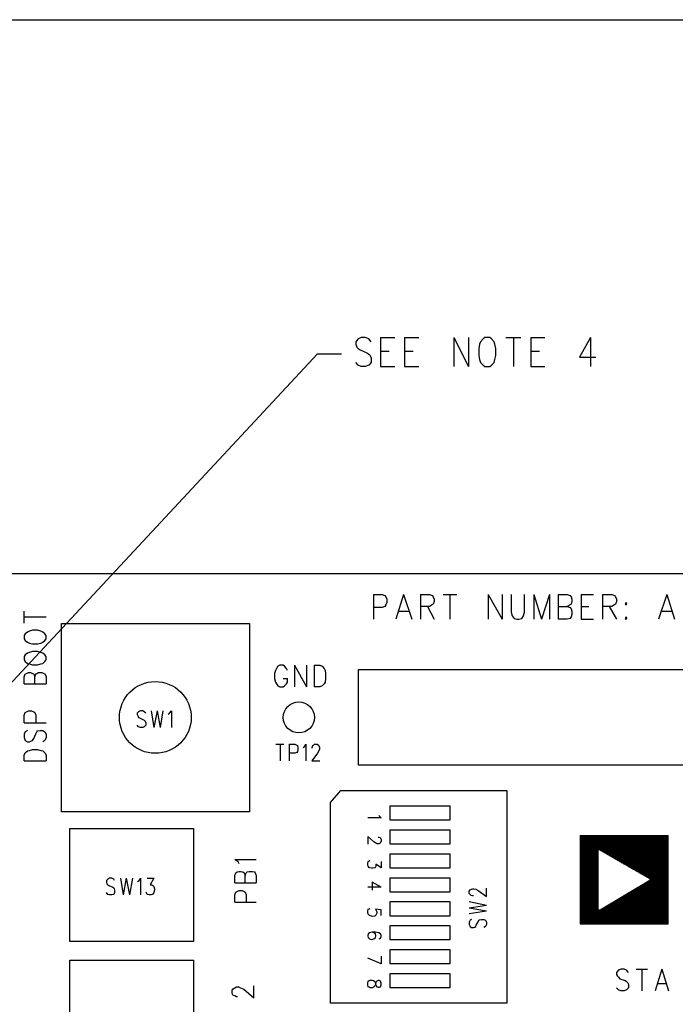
# Model space of a CAD drawing. Extents: x 11.9 to 28.1, y 10.8 to 21.2.
# Tile 45 of 53: x 19.9 to 21.3, y 19.1 to 21.2. Entities that reach past the tile are written whole.
import ezdxf

# ---------------------------------------------------------------- set-up
doc = ezdxf.new("R2010")
doc.units = 0
doc.header["$MEASUREMENT"] = 0
doc.layers.add('LAYNR1', color=2, linetype='Continuous')

msp = doc.modelspace()

# ---------------------------------------------------------------- linework, layer by layer
at = {"layer": 'LAYNR1', "color": 7}
for points in [[(11.892, 21.199), (28.093, 21.199)], [(20.623, 20.526), (20.618, 20.532), (20.611, 20.535), (20.602, 20.535), (20.596, 20.532), (20.591, 20.526), (20.591, 20.521)], [(20.643, 20.535), (20.643, 20.474)], [(20.643, 20.535), (20.673, 20.535)], [(20.693, 20.535), (20.693, 20.474)], [(20.693, 20.535), (20.723, 20.535)], [(20.796, 20.535), (20.796, 20.474)], [(20.796, 20.535), (20.827, 20.474)], [(20.827, 20.535), (20.827, 20.474)], [(20.861, 20.535), (20.857, 20.532), (20.852, 20.526), (20.85, 20.521)], [(20.882, 20.521), (20.88, 20.526), (20.875, 20.532), (20.871, 20.535), (20.861, 20.535)], [(20.905, 20.535), (20.936, 20.535)], [(20.921, 20.535), (20.921, 20.474)], [(20.957, 20.535), (20.957, 20.474)], [(20.957, 20.535), (20.986, 20.535)], [(21.082, 20.535), (21.059, 20.494), (21.093, 20.494)], [(21.082, 20.535), (21.082, 20.474)], [(20.591, 20.521), (20.593, 20.515), (20.596, 20.512), (20.6, 20.509), (20.614, 20.503), (20.618, 20.5), (20.621, 20.497)], [(20.85, 20.521), (20.848, 20.512), (20.848, 20.497)], [(20.884, 20.497), (20.884, 20.512), (20.882, 20.521)], [(19.677, 19.606), (20.511, 20.501), (20.561, 20.501)], [(20.621, 20.497), (20.623, 20.492), (20.623, 20.483), (20.618, 20.477), (20.611, 20.474)], [(20.643, 20.506), (20.661, 20.506)], [(20.693, 20.506), (20.711, 20.506)], [(20.848, 20.497), (20.85, 20.489), (20.852, 20.483), (20.857, 20.477), (20.861, 20.474)], [(20.871, 20.474), (20.875, 20.477), (20.88, 20.483), (20.882, 20.489), (20.884, 20.497)], [(20.957, 20.506), (20.975, 20.506)], [(20.602, 20.474), (20.596, 20.477), (20.591, 20.483)], [(20.611, 20.474), (20.602, 20.474)], [(20.643, 20.474), (20.673, 20.474)], [(20.693, 20.474), (20.723, 20.474)], [(20.861, 20.474), (20.871, 20.474)], [(20.957, 20.474), (20.986, 20.474)], [(23.448, 20.041), (13.097, 20.041)], [(20.628, 19.998), (20.628, 19.946)], [(20.628, 19.998), (20.646, 19.998), (20.652, 19.996), (20.654, 19.993), (20.656, 19.988), (20.656, 19.981), (20.654, 19.976), (20.652, 19.973), (20.646, 19.971), (20.628, 19.971)], [(20.691, 19.998), (20.675, 19.946)], [(20.691, 19.998), (20.708, 19.946)], [(20.726, 19.998), (20.726, 19.946)], [(20.726, 19.998), (20.745, 19.998), (20.751, 19.996), (20.753, 19.993), (20.755, 19.988), (20.755, 19.983), (20.753, 19.978), (20.751, 19.976), (20.745, 19.973), (20.726, 19.973)], [(20.774, 19.998), (20.802, 19.998)], [(20.788, 19.998), (20.788, 19.946)], [(20.868, 19.998), (20.868, 19.946)], [(20.868, 19.998), (20.897, 19.946)], [(20.897, 19.998), (20.897, 19.946)], [(20.916, 19.998), (20.916, 19.961), (20.918, 19.953), (20.922, 19.948), (20.928, 19.946)], [(20.944, 19.961), (20.944, 19.998)], [(20.963, 19.998), (20.963, 19.946)], [(20.963, 19.998), (20.979, 19.946)], [(20.996, 19.998), (20.979, 19.946)], [(20.996, 19.998), (20.996, 19.946)], [(21.014, 19.998), (21.014, 19.946)], [(21.014, 19.998), (21.033, 19.998), (21.039, 19.996), (21.041, 19.993), (21.043, 19.988), (21.043, 19.983), (21.041, 19.978), (21.039, 19.976), (21.033, 19.973)], [(21.062, 19.998), (21.062, 19.946)], [(21.062, 19.998), (21.088, 19.998)], [(21.107, 19.998), (21.107, 19.946)], [(21.107, 19.998), (21.126, 19.998)], [(21.126, 19.998), (21.132, 19.996), (21.134, 19.993), (21.136, 19.988), (21.136, 19.983), (21.134, 19.978), (21.132, 19.976), (21.126, 19.973)], [(21.241, 19.998), (21.224, 19.946)], [(21.241, 19.998), (21.257, 19.946)], [(19.898, 19.938), (19.898, 19.963)], [(20.681, 19.963), (20.702, 19.963)], [(20.741, 19.973), (20.755, 19.946)], [(20.932, 19.946), (20.938, 19.948), (20.942, 19.953), (20.944, 19.961)], [(21.014, 19.973), (21.033, 19.973), (21.039, 19.971), (21.041, 19.968), (21.043, 19.963), (21.043, 19.956), (21.041, 19.951), (21.039, 19.948), (21.033, 19.946)], [(21.062, 19.973), (21.078, 19.973)], [(21.126, 19.973), (21.107, 19.973)], [(21.121, 19.973), (21.136, 19.946)], [(21.23, 19.963), (21.251, 19.963)], [(19.898, 19.951), (19.944, 19.951)], [(20.928, 19.946), (20.932, 19.946)], [(21.033, 19.946), (21.014, 19.946)], [(21.062, 19.946), (21.088, 19.946)], [(21.156, 19.951), (21.154, 19.948), (21.156, 19.946)], [(21.156, 19.946), (21.158, 19.948), (21.156, 19.951)], [(19.905, 19.919), (19.9, 19.916)], [(19.909, 19.921), (19.905, 19.919)], [(19.915, 19.923), (19.909, 19.921)], [(19.926, 19.923), (19.915, 19.923)], [(19.933, 19.921), (19.926, 19.923)], [(19.937, 19.919), (19.933, 19.921)], [(19.941, 19.916), (19.937, 19.919)], [(19.976, 19.544), (19.976, 19.937)], [(19.976, 19.937), (20.369, 19.937)], [(20.369, 19.937), (20.369, 19.544)], [(19.9, 19.916), (19.898, 19.912)], [(19.898, 19.912), (19.898, 19.905)], [(19.898, 19.905), (19.9, 19.902)], [(19.9, 19.902), (19.905, 19.898)], [(19.905, 19.898), (19.909, 19.896)], [(19.933, 19.896), (19.937, 19.898)], [(19.937, 19.898), (19.941, 19.902)], [(19.944, 19.912), (19.941, 19.916)], [(19.941, 19.902), (19.944, 19.905)], [(19.944, 19.905), (19.944, 19.912)], [(19.909, 19.877), (19.905, 19.875)], [(19.909, 19.896), (19.915, 19.895)], [(19.915, 19.879), (19.909, 19.877)], [(19.915, 19.895), (19.926, 19.895)], [(19.926, 19.879), (19.915, 19.879)], [(19.926, 19.895), (19.933, 19.896)], [(19.933, 19.877), (19.926, 19.879)], [(19.937, 19.875), (19.933, 19.877)], [(19.9, 19.872), (19.898, 19.868)], [(19.898, 19.868), (19.898, 19.861)], [(19.898, 19.861), (19.9, 19.858)], [(19.905, 19.875), (19.9, 19.872)], [(19.9, 19.858), (19.905, 19.854)], [(19.941, 19.872), (19.937, 19.875)], [(19.937, 19.854), (19.941, 19.858)], [(19.944, 19.868), (19.941, 19.872)], [(19.941, 19.858), (19.944, 19.861)], [(19.944, 19.861), (19.944, 19.868)], [(19.903, 19.833), (19.907, 19.835)], [(19.905, 19.854), (19.909, 19.853)], [(19.907, 19.835), (19.911, 19.835)], [(19.909, 19.853), (19.915, 19.851)], [(19.911, 19.835), (19.915, 19.833)], [(19.915, 19.851), (19.926, 19.851)], [(19.924, 19.833), (19.928, 19.835)], [(19.926, 19.851), (19.933, 19.853)], [(19.928, 19.835), (19.935, 19.835)], [(19.933, 19.853), (19.937, 19.854)], [(19.935, 19.835), (19.939, 19.833)], [(20.423, 19.839), (20.421, 19.833), (20.421, 19.822)], [(20.448, 19.839), (20.446, 19.843), (20.442, 19.848), (20.439, 19.85), (20.432, 19.85), (20.428, 19.848), (20.425, 19.843), (20.423, 19.839)], [(20.463, 19.85), (20.463, 19.805)], [(20.463, 19.85), (20.488, 19.805)], [(20.488, 19.85), (20.488, 19.805)], [(20.504, 19.85), (20.504, 19.805)], [(20.504, 19.85), (20.516, 19.85), (20.521, 19.848), (20.525, 19.843), (20.527, 19.839)], [(20.527, 19.839), (20.528, 19.833), (20.528, 19.822)], [(20.597, 19.641), (20.597, 19.841)], [(20.597, 19.841), (22.298, 19.841)], [(19.898, 19.826), (19.9, 19.832)], [(19.898, 19.811), (19.898, 19.826)], [(19.9, 19.832), (19.903, 19.833)], [(19.915, 19.833), (19.918, 19.832)], [(19.918, 19.832), (19.92, 19.826)], [(19.92, 19.826), (19.922, 19.832)], [(19.92, 19.811), (19.92, 19.826)], [(19.922, 19.832), (19.924, 19.833)], [(19.939, 19.833), (19.941, 19.832)], [(19.941, 19.832), (19.944, 19.826)], [(19.944, 19.826), (19.944, 19.811)], [(20.421, 19.822), (20.423, 19.815), (20.425, 19.811), (20.428, 19.807), (20.432, 19.805)], [(20.439, 19.805), (20.442, 19.807), (20.446, 19.811), (20.448, 19.815), (20.448, 19.822)], [(20.439, 19.822), (20.448, 19.822)], [(20.528, 19.822), (20.527, 19.815), (20.525, 19.811), (20.521, 19.807), (20.516, 19.805)], [(19.898, 19.811), (19.944, 19.811)], [(20.432, 19.805), (20.439, 19.805)], [(20.516, 19.805), (20.504, 19.805)], [(19.9, 19.751), (19.903, 19.753)], [(19.903, 19.753), (19.907, 19.755)], [(19.907, 19.755), (19.913, 19.755)], [(19.913, 19.755), (19.918, 19.753)], [(19.918, 19.753), (19.92, 19.751)], [(20.137, 19.753), (20.134, 19.75)], [(20.141, 19.755), (20.137, 19.753)], [(20.146, 19.755), (20.141, 19.755)], [(20.149, 19.753), (20.146, 19.755)], [(20.152, 19.75), (20.149, 19.753)], [(20.163, 19.755), (20.169, 19.72)], [(20.176, 19.755), (20.169, 19.72)], [(20.176, 19.755), (20.182, 19.72)], [(20.188, 19.755), (20.182, 19.72)], [(20.202, 19.75), (20.206, 19.755)], [(20.206, 19.755), (20.206, 19.72)], [(19.898, 19.746), (19.9, 19.751)], [(19.898, 19.73), (19.898, 19.746)], [(19.92, 19.751), (19.922, 19.746)], [(19.922, 19.746), (19.922, 19.73)], [(20.134, 19.75), (20.134, 19.747)], [(20.134, 19.747), (20.136, 19.743)], [(20.136, 19.743), (20.137, 19.741)], [(20.137, 19.741), (20.139, 19.74)], [(20.139, 19.74), (20.147, 19.736)], [(20.147, 19.736), (20.149, 19.735)], [(20.149, 19.735), (20.151, 19.733)], [(20.151, 19.733), (20.152, 19.73)], [(20.199, 19.748), (20.202, 19.75)], [(19.898, 19.73), (19.944, 19.73)], [(19.9, 19.711), (19.898, 19.706)], [(19.905, 19.714), (19.9, 19.711)], [(19.922, 19.707), (19.924, 19.711)], [(19.924, 19.711), (19.926, 19.713)], [(19.926, 19.713), (19.931, 19.714)], [(19.931, 19.714), (19.937, 19.714)], [(19.937, 19.714), (19.941, 19.711)], [(19.941, 19.711), (19.944, 19.706)], [(20.137, 19.721), (20.134, 19.725)], [(20.141, 19.72), (20.137, 19.721)], [(20.146, 19.72), (20.141, 19.72)], [(20.149, 19.721), (20.146, 19.72)], [(20.152, 19.725), (20.149, 19.721)], [(20.152, 19.73), (20.152, 19.725)], [(19.898, 19.706), (19.898, 19.699)], [(19.898, 19.699), (19.9, 19.693)], [(19.9, 19.693), (19.905, 19.69)], [(19.909, 19.69), (19.913, 19.692)], [(19.913, 19.692), (19.915, 19.693)], [(19.915, 19.693), (19.918, 19.697)], [(19.918, 19.697), (19.922, 19.707)], [(19.941, 19.693), (19.937, 19.69)], [(19.944, 19.699), (19.941, 19.693)], [(19.944, 19.706), (19.944, 19.699)], [(19.9, 19.667), (19.905, 19.671)], [(19.905, 19.69), (19.909, 19.69)], [(19.905, 19.671), (19.909, 19.672)], [(19.909, 19.672), (19.915, 19.674)], [(19.915, 19.674), (19.926, 19.674)], [(19.926, 19.674), (19.933, 19.672)], [(19.933, 19.672), (19.937, 19.671)], [(19.937, 19.671), (19.941, 19.667)], [(20.424, 19.685), (20.441, 19.685)], [(20.433, 19.685), (20.433, 19.65)], [(20.452, 19.685), (20.452, 19.65)], [(20.452, 19.685), (20.464, 19.685), (20.468, 19.683), (20.469, 19.682), (20.47, 19.678), (20.47, 19.673), (20.469, 19.67), (20.468, 19.668), (20.464, 19.666), (20.452, 19.666)], [(20.481, 19.678), (20.484, 19.68), (20.487, 19.685), (20.487, 19.65)], [(20.5, 19.677), (20.5, 19.678), (20.501, 19.682), (20.503, 19.683), (20.505, 19.685), (20.51, 19.685), (20.513, 19.683), (20.514, 19.682), (20.515, 19.678), (20.515, 19.675), (20.514, 19.671), (20.511, 19.666), (20.499, 19.65), (20.516, 19.65)], [(19.898, 19.662), (19.9, 19.667)], [(19.898, 19.65), (19.898, 19.662)], [(19.898, 19.65), (19.944, 19.65)], [(19.941, 19.667), (19.944, 19.662)], [(19.944, 19.662), (19.944, 19.65)], [(22.298, 19.641), (20.597, 19.641)], [(20.538, 19.563), (20.56, 19.588)], [(20.56, 19.588), (20.907, 19.588)], [(20.907, 19.588), (20.907, 19.144)], [(20.538, 19.144), (20.538, 19.563)], [(20.663, 19.526), (20.663, 19.556)], [(20.663, 19.556), (20.788, 19.556)], [(20.788, 19.556), (20.788, 19.526)], [(20.369, 19.544), (19.976, 19.544)], [(20.639, 19.537), (20.64, 19.535), (20.644, 19.531), (20.616, 19.531)], [(20.788, 19.526), (20.663, 19.526)], [(19.993, 19.273), (19.993, 19.509)], [(19.993, 19.509), (20.252, 19.509)], [(20.252, 19.509), (20.252, 19.273)], [(20.663, 19.476), (20.663, 19.506)], [(20.663, 19.506), (20.788, 19.506)], [(20.788, 19.506), (20.788, 19.476)], [(20.643, 19.48), (20.642, 19.478), (20.639, 19.477), (20.636, 19.477), (20.633, 19.478), (20.629, 19.481), (20.616, 19.492)], [(20.616, 19.492), (20.616, 19.476)], [(20.638, 19.491), (20.639, 19.491), (20.642, 19.49), (20.643, 19.489)], [(20.643, 19.489), (20.644, 19.486), (20.644, 19.482), (20.643, 19.48)], [(21.06, 19.494), (21.06, 19.31)], [(21.06, 19.494), (21.244, 19.494)], [(21.06, 19.493), (21.244, 19.493)], [(21.06, 19.491), (21.244, 19.491)], [(21.06, 19.49), (21.244, 19.49)], [(21.06, 19.488), (21.244, 19.488)], [(21.06, 19.486), (21.244, 19.486)], [(21.06, 19.485), (21.244, 19.485)], [(21.244, 19.31), (21.244, 19.494)], [(20.788, 19.476), (20.663, 19.476)], [(21.06, 19.483), (21.244, 19.483)], [(21.06, 19.482), (21.244, 19.482)], [(21.06, 19.48), (21.244, 19.48)], [(21.06, 19.479), (21.244, 19.479)], [(21.06, 19.477), (21.244, 19.477)], [(21.06, 19.476), (21.244, 19.476)], [(21.06, 19.474), (21.244, 19.474)], [(21.06, 19.473), (21.244, 19.473)], [(21.06, 19.471), (21.244, 19.471)], [(21.06, 19.469), (21.244, 19.469)], [(21.06, 19.468), (21.244, 19.468)], [(21.06, 19.466), (21.244, 19.466)], [(21.06, 19.465), (21.098, 19.465)], [(21.098, 19.338), (21.098, 19.465)], [(21.098, 19.465), (21.1, 19.465)], [(21.1, 19.465), (21.244, 19.465)], [(21.1, 19.465), (21.209, 19.402)], [(20.345, 19.439), (20.338, 19.444)], [(20.338, 19.444), (20.383, 19.444)], [(20.663, 19.426), (20.663, 19.456)], [(20.663, 19.456), (20.788, 19.456)], [(20.788, 19.456), (20.788, 19.426)], [(21.06, 19.463), (21.098, 19.463)], [(21.06, 19.462), (21.098, 19.462)], [(21.06, 19.46), (21.098, 19.46)], [(21.06, 19.459), (21.098, 19.459)], [(21.06, 19.457), (21.098, 19.457)], [(21.06, 19.455), (21.098, 19.455)], [(21.06, 19.454), (21.098, 19.454)], [(21.06, 19.452), (21.098, 19.452)], [(21.06, 19.451), (21.098, 19.451)], [(21.06, 19.449), (21.098, 19.449)], [(21.06, 19.448), (21.098, 19.448)], [(21.06, 19.446), (21.098, 19.446)], [(21.06, 19.445), (21.098, 19.445)], [(21.103, 19.463), (21.244, 19.463)], [(21.106, 19.462), (21.244, 19.462)], [(21.108, 19.46), (21.244, 19.46)], [(21.111, 19.459), (21.244, 19.459)], [(21.114, 19.457), (21.244, 19.457)], [(21.117, 19.455), (21.244, 19.455)], [(21.119, 19.454), (21.244, 19.454)], [(21.122, 19.452), (21.244, 19.452)], [(21.125, 19.451), (21.244, 19.451)], [(21.127, 19.449), (21.244, 19.449)], [(21.13, 19.448), (21.244, 19.448)], [(21.132, 19.446), (21.244, 19.446)], [(21.135, 19.445), (21.244, 19.445)], [(20.347, 19.435), (20.345, 19.439)], [(20.617, 19.43), (20.616, 19.433), (20.616, 19.436), (20.617, 19.44), (20.619, 19.441), (20.621, 19.442)], [(20.632, 19.428), (20.631, 19.427), (20.627, 19.426), (20.624, 19.426), (20.62, 19.427), (20.617, 19.43)], [(20.644, 19.44), (20.644, 19.427), (20.633, 19.434), (20.633, 19.431), (20.632, 19.428)], [(20.788, 19.426), (20.663, 19.426)], [(21.06, 19.443), (21.098, 19.443)], [(21.06, 19.441), (21.098, 19.441)], [(21.06, 19.44), (21.098, 19.44)], [(21.06, 19.438), (21.098, 19.438)], [(21.06, 19.437), (21.098, 19.437)], [(21.06, 19.435), (21.098, 19.435)], [(21.06, 19.434), (21.098, 19.434)], [(21.06, 19.432), (21.098, 19.432)], [(21.06, 19.431), (21.098, 19.431)], [(21.06, 19.429), (21.098, 19.429)], [(21.06, 19.428), (21.098, 19.428)], [(21.06, 19.426), (21.098, 19.426)], [(21.06, 19.424), (21.098, 19.424)], [(21.06, 19.423), (21.098, 19.423)], [(21.138, 19.443), (21.244, 19.443)], [(21.141, 19.441), (21.244, 19.441)], [(21.143, 19.44), (21.244, 19.44)], [(21.146, 19.438), (21.244, 19.438)], [(21.149, 19.437), (21.244, 19.437)], [(21.151, 19.435), (21.244, 19.435)], [(21.154, 19.434), (21.244, 19.434)], [(21.157, 19.432), (21.244, 19.432)], [(21.16, 19.431), (21.244, 19.431)], [(21.162, 19.429), (21.244, 19.429)], [(21.165, 19.428), (21.244, 19.428)], [(21.167, 19.426), (21.244, 19.426)], [(21.17, 19.424), (21.244, 19.424)], [(21.173, 19.423), (21.244, 19.423)], [(20.087, 19.4), (20.085, 19.403), (20.081, 19.405), (20.076, 19.405), (20.073, 19.403), (20.07, 19.4), (20.07, 19.397), (20.071, 19.393), (20.073, 19.391), (20.075, 19.39), (20.083, 19.386), (20.085, 19.385), (20.086, 19.383), (20.087, 19.38), (20.087, 19.375), (20.085, 19.371), (20.081, 19.37), (20.076, 19.37), (20.073, 19.371), (20.07, 19.375)], [(20.099, 19.405), (20.105, 19.37)], [(20.111, 19.405), (20.105, 19.37)], [(20.111, 19.405), (20.118, 19.37)], [(20.124, 19.405), (20.118, 19.37)], [(20.135, 19.398), (20.138, 19.4), (20.141, 19.405), (20.141, 19.37)], [(20.155, 19.405), (20.169, 19.405), (20.161, 19.391), (20.165, 19.391), (20.167, 19.39), (20.169, 19.388), (20.17, 19.383), (20.17, 19.38), (20.169, 19.375), (20.166, 19.371), (20.163, 19.37), (20.159, 19.37), (20.155, 19.371), (20.154, 19.373), (20.153, 19.376)], [(20.338, 19.411), (20.34, 19.416)], [(20.338, 19.395), (20.338, 19.411)], [(20.34, 19.416), (20.343, 19.418)], [(20.343, 19.418), (20.347, 19.419)], [(20.347, 19.419), (20.351, 19.419)], [(20.351, 19.419), (20.355, 19.418)], [(20.355, 19.418), (20.358, 19.416)], [(20.358, 19.416), (20.36, 19.411)], [(20.36, 19.411), (20.362, 19.416)], [(20.36, 19.395), (20.36, 19.411)], [(20.362, 19.416), (20.364, 19.418)], [(20.364, 19.418), (20.368, 19.419)], [(20.368, 19.419), (20.375, 19.419)], [(20.375, 19.419), (20.379, 19.418)], [(20.379, 19.418), (20.381, 19.416)], [(20.381, 19.416), (20.383, 19.411)], [(20.383, 19.411), (20.383, 19.395)], [(20.663, 19.376), (20.663, 19.406)], [(20.663, 19.406), (20.788, 19.406)], [(20.788, 19.406), (20.788, 19.376)], [(21.06, 19.421), (21.098, 19.421)], [(21.06, 19.42), (21.098, 19.42)], [(21.06, 19.418), (21.098, 19.418)], [(21.06, 19.417), (21.098, 19.417)], [(21.06, 19.415), (21.098, 19.415)], [(21.06, 19.414), (21.098, 19.414)], [(21.06, 19.412), (21.098, 19.412)], [(21.06, 19.41), (21.098, 19.41)], [(21.06, 19.409), (21.098, 19.409)], [(21.06, 19.407), (21.098, 19.407)], [(21.06, 19.406), (21.098, 19.406)], [(21.06, 19.404), (21.098, 19.404)], [(21.06, 19.403), (21.098, 19.403)], [(21.176, 19.421), (21.244, 19.421)], [(21.178, 19.42), (21.244, 19.42)], [(21.181, 19.418), (21.244, 19.418)], [(21.183, 19.417), (21.244, 19.417)], [(21.186, 19.415), (21.244, 19.415)], [(21.189, 19.414), (21.244, 19.414)], [(21.192, 19.412), (21.244, 19.412)], [(21.195, 19.41), (21.244, 19.41)], [(21.197, 19.409), (21.244, 19.409)], [(21.2, 19.407), (21.244, 19.407)], [(21.202, 19.406), (21.244, 19.406)], [(21.205, 19.404), (21.244, 19.404)], [(21.207, 19.403), (21.244, 19.403)], [(20.338, 19.395), (20.383, 19.395)], [(20.644, 19.386), (20.616, 19.386)], [(20.644, 19.386), (20.625, 19.397)], [(20.625, 19.397), (20.625, 19.38)], [(20.837, 19.368), (20.835, 19.368), (20.832, 19.369), (20.83, 19.371), (20.828, 19.373), (20.828, 19.378), (20.83, 19.381), (20.832, 19.382), (20.835, 19.383), (20.838, 19.383), (20.842, 19.382), (20.847, 19.379), (20.864, 19.367), (20.864, 19.384)], [(21.06, 19.401), (21.098, 19.401)], [(21.06, 19.4), (21.098, 19.4)], [(21.06, 19.398), (21.098, 19.398)], [(21.06, 19.396), (21.098, 19.396)], [(21.06, 19.395), (21.098, 19.395)], [(21.06, 19.393), (21.098, 19.393)], [(21.06, 19.392), (21.098, 19.392)], [(21.06, 19.39), (21.098, 19.39)], [(21.06, 19.389), (21.098, 19.389)], [(21.06, 19.387), (21.098, 19.387)], [(21.06, 19.386), (21.098, 19.386)], [(21.06, 19.384), (21.098, 19.384)], [(21.06, 19.383), (21.098, 19.383)], [(21.209, 19.402), (21.102, 19.338)], [(21.177, 19.383), (21.244, 19.383)], [(21.179, 19.384), (21.244, 19.384)], [(21.182, 19.386), (21.244, 19.386)], [(21.185, 19.387), (21.244, 19.387)], [(21.187, 19.389), (21.244, 19.389)], [(21.19, 19.39), (21.244, 19.39)], [(21.192, 19.392), (21.244, 19.392)], [(21.195, 19.393), (21.244, 19.393)], [(21.197, 19.395), (21.244, 19.395)], [(21.2, 19.396), (21.244, 19.396)], [(21.203, 19.398), (21.244, 19.398)], [(21.205, 19.4), (21.244, 19.4)], [(21.208, 19.401), (21.244, 19.401)], [(20.338, 19.37), (20.34, 19.376)], [(20.338, 19.355), (20.338, 19.37)], [(20.34, 19.376), (20.343, 19.377)], [(20.343, 19.377), (20.347, 19.379)], [(20.347, 19.379), (20.353, 19.379)], [(20.353, 19.379), (20.358, 19.377)], [(20.358, 19.377), (20.36, 19.376)], [(20.36, 19.376), (20.362, 19.37)], [(20.362, 19.37), (20.362, 19.355)], [(20.788, 19.376), (20.663, 19.376)], [(21.06, 19.381), (21.098, 19.381)], [(21.06, 19.379), (21.098, 19.379)], [(21.06, 19.378), (21.098, 19.378)], [(21.06, 19.376), (21.098, 19.376)], [(21.06, 19.375), (21.098, 19.375)], [(21.06, 19.373), (21.098, 19.373)], [(21.06, 19.372), (21.098, 19.372)], [(21.06, 19.37), (21.098, 19.37)], [(21.06, 19.369), (21.098, 19.369)], [(21.06, 19.367), (21.098, 19.367)], [(21.06, 19.365), (21.098, 19.365)], [(21.06, 19.364), (21.098, 19.364)], [(21.06, 19.362), (21.098, 19.362)], [(21.143, 19.362), (21.244, 19.362)], [(21.146, 19.364), (21.244, 19.364)], [(21.148, 19.365), (21.244, 19.365)], [(21.151, 19.367), (21.244, 19.367)], [(21.153, 19.369), (21.244, 19.369)], [(21.157, 19.37), (21.244, 19.37)], [(21.159, 19.372), (21.244, 19.372)], [(21.161, 19.373), (21.244, 19.373)], [(21.164, 19.375), (21.244, 19.375)], [(21.166, 19.376), (21.244, 19.376)], [(21.169, 19.378), (21.244, 19.378)], [(21.172, 19.379), (21.244, 19.379)], [(21.174, 19.381), (21.244, 19.381)], [(20.338, 19.355), (20.383, 19.355)], [(20.617, 19.33), (20.616, 19.333), (20.616, 19.336), (20.617, 19.34), (20.619, 19.341), (20.621, 19.342)], [(20.663, 19.326), (20.663, 19.356)], [(20.663, 19.356), (20.788, 19.356)], [(20.788, 19.356), (20.788, 19.326)], [(20.828, 19.356), (20.864, 19.349)], [(20.828, 19.343), (20.864, 19.349)], [(20.828, 19.343), (20.864, 19.337)], [(21.06, 19.361), (21.098, 19.361)], [(21.06, 19.359), (21.098, 19.359)], [(21.06, 19.358), (21.098, 19.358)], [(21.06, 19.356), (21.098, 19.356)], [(21.06, 19.355), (21.098, 19.355)], [(21.06, 19.353), (21.098, 19.353)], [(21.06, 19.352), (21.098, 19.352)], [(21.06, 19.35), (21.098, 19.35)], [(21.06, 19.348), (21.098, 19.348)], [(21.06, 19.347), (21.098, 19.347)], [(21.06, 19.345), (21.098, 19.345)], [(21.06, 19.344), (21.098, 19.344)], [(21.06, 19.342), (21.098, 19.342)], [(21.06, 19.341), (21.098, 19.341)], [(21.107, 19.341), (21.244, 19.341)], [(21.11, 19.342), (21.244, 19.342)], [(21.112, 19.344), (21.244, 19.344)], [(21.115, 19.345), (21.244, 19.345)], [(21.117, 19.347), (21.244, 19.347)], [(21.12, 19.348), (21.244, 19.348)], [(21.123, 19.35), (21.244, 19.35)], [(21.126, 19.352), (21.244, 19.352)], [(21.128, 19.353), (21.244, 19.353)], [(21.131, 19.355), (21.244, 19.355)], [(21.133, 19.356), (21.244, 19.356)], [(21.135, 19.358), (21.244, 19.358)], [(21.138, 19.359), (21.244, 19.359)], [(21.141, 19.361), (21.244, 19.361)], [(20.632, 19.34), (20.633, 19.339), (20.635, 19.335), (20.635, 19.332), (20.633, 19.328), (20.631, 19.326), (20.627, 19.325), (20.624, 19.326), (20.62, 19.327), (20.617, 19.33)], [(20.644, 19.327), (20.644, 19.339), (20.632, 19.34)], [(20.788, 19.326), (20.663, 19.326)], [(20.828, 19.331), (20.864, 19.337)], [(21.06, 19.339), (21.098, 19.339)], [(21.06, 19.338), (21.244, 19.338)], [(21.06, 19.336), (21.244, 19.336)], [(21.06, 19.334), (21.244, 19.334)], [(21.06, 19.333), (21.244, 19.333)], [(21.06, 19.331), (21.244, 19.331)], [(21.06, 19.33), (21.244, 19.33)], [(21.06, 19.328), (21.244, 19.328)], [(21.06, 19.327), (21.244, 19.327)], [(21.06, 19.325), (21.244, 19.325)], [(21.06, 19.324), (21.244, 19.324)], [(21.06, 19.322), (21.244, 19.322)], [(21.06, 19.32), (21.244, 19.32)], [(21.102, 19.338), (21.098, 19.338)], [(21.105, 19.339), (21.244, 19.339)], [(20.663, 19.276), (20.663, 19.306)], [(20.663, 19.306), (20.788, 19.306)], [(20.788, 19.306), (20.788, 19.276)], [(20.833, 19.319), (20.83, 19.317), (20.828, 19.313), (20.828, 19.308), (20.83, 19.304), (20.833, 19.302), (20.837, 19.302), (20.84, 19.303), (20.842, 19.304), (20.843, 19.307), (20.847, 19.314), (20.848, 19.317), (20.85, 19.318), (20.853, 19.319), (20.859, 19.319), (20.862, 19.317), (20.864, 19.313), (20.864, 19.308), (20.862, 19.304), (20.859, 19.302)], [(21.06, 19.319), (21.244, 19.319)], [(21.06, 19.317), (21.244, 19.317)], [(21.06, 19.316), (21.244, 19.316)], [(21.06, 19.314), (21.244, 19.314)], [(21.06, 19.313), (21.244, 19.313)], [(21.06, 19.311), (21.244, 19.311)], [(21.06, 19.31), (21.244, 19.31)], [(21.06, 19.31), (21.244, 19.31)], [(20.625, 19.292), (20.62, 19.291), (20.617, 19.289), (20.616, 19.285), (20.616, 19.284), (20.617, 19.281), (20.62, 19.278), (20.624, 19.277), (20.625, 19.277), (20.629, 19.278), (20.632, 19.281)], [(20.632, 19.292), (20.625, 19.292)], [(20.632, 19.289), (20.629, 19.291), (20.625, 19.292)], [(20.643, 19.289), (20.639, 19.291), (20.632, 19.292)], [(20.632, 19.281), (20.633, 19.284), (20.633, 19.285), (20.632, 19.289)], [(20.64, 19.278), (20.643, 19.28)], [(20.643, 19.28), (20.644, 19.283), (20.644, 19.285), (20.643, 19.289)], [(20.252, 19.273), (19.993, 19.273)], [(20.788, 19.276), (20.663, 19.276)], [(20.644, 19.226), (20.616, 19.238)], [(20.644, 19.242), (20.644, 19.226)], [(20.663, 19.226), (20.663, 19.256)], [(20.663, 19.256), (20.788, 19.256)], [(20.788, 19.256), (20.788, 19.226)], [(19.993, 18.998), (19.993, 19.234)], [(19.993, 19.234), (20.252, 19.234)], [(20.252, 19.234), (20.252, 18.998)], [(20.788, 19.226), (20.663, 19.226)], [(20.663, 19.176), (20.663, 19.206)], [(20.663, 19.206), (20.788, 19.206)], [(20.788, 19.206), (20.788, 19.176)], [(21.161, 19.208), (21.157, 19.213), (21.152, 19.215), (21.145, 19.215), (21.14, 19.213), (21.136, 19.208), (21.136, 19.204)], [(21.136, 19.204), (21.138, 19.2), (21.14, 19.198), (21.143, 19.195), (21.154, 19.191), (21.157, 19.189), (21.159, 19.187)], [(21.177, 19.215), (21.201, 19.215)], [(21.189, 19.215), (21.189, 19.17)], [(21.231, 19.215), (21.217, 19.17)], [(21.231, 19.215), (21.245, 19.17)], [(20.335, 19.174), (20.338, 19.176)], [(20.338, 19.176), (20.342, 19.178)], [(20.342, 19.178), (20.346, 19.178)], [(20.346, 19.178), (20.35, 19.176)], [(20.35, 19.176), (20.357, 19.173)], [(20.378, 19.155), (20.378, 19.18)], [(20.621, 19.176), (20.619, 19.177), (20.617, 19.178), (20.616, 19.182), (20.616, 19.186), (20.617, 19.19), (20.619, 19.191), (20.621, 19.192)], [(20.621, 19.192), (20.625, 19.192)], [(20.631, 19.18), (20.628, 19.177), (20.625, 19.176), (20.621, 19.176)], [(20.625, 19.192), (20.628, 19.191), (20.631, 19.189), (20.632, 19.185)], [(20.632, 19.183), (20.631, 19.18)], [(20.643, 19.19), (20.64, 19.191), (20.638, 19.191), (20.635, 19.19), (20.633, 19.188), (20.632, 19.183)], [(20.632, 19.185), (20.633, 19.181), (20.635, 19.178), (20.638, 19.177), (20.64, 19.177), (20.643, 19.178)], [(20.644, 19.186), (20.643, 19.19)], [(20.643, 19.178), (20.644, 19.182), (20.644, 19.186)], [(20.788, 19.176), (20.663, 19.176)], [(21.145, 19.17), (21.14, 19.172), (21.136, 19.176)], [(21.159, 19.187), (21.161, 19.183), (21.161, 19.176), (21.157, 19.172), (21.152, 19.17)], [(21.222, 19.185), (21.24, 19.185)], [(20.333, 19.171), (20.335, 19.174)], [(20.333, 19.164), (20.333, 19.171)], [(20.335, 19.16), (20.333, 19.164)], [(20.338, 19.159), (20.335, 19.16)], [(20.342, 19.157), (20.338, 19.159)], [(20.344, 19.157), (20.342, 19.157)], [(20.357, 19.173), (20.378, 19.155)], [(21.152, 19.17), (21.145, 19.17)], [(20.907, 19.144), (20.538, 19.144)]]:
    msp.add_lwpolyline(points, dxfattribs=at)
msp.add_lwpolyline([(21.156, 19.981), (21.154, 19.978), (21.156, 19.976), (21.158, 19.978), (21.156, 19.981)], close=True, dxfattribs=at)
for centre, radius in [((20.172, 19.741), 0.075), ((20.472, 19.741), 0.0325)]:
    msp.add_circle(centre, radius, dxfattribs=at)

doc.saveas('drawing.dxf')
